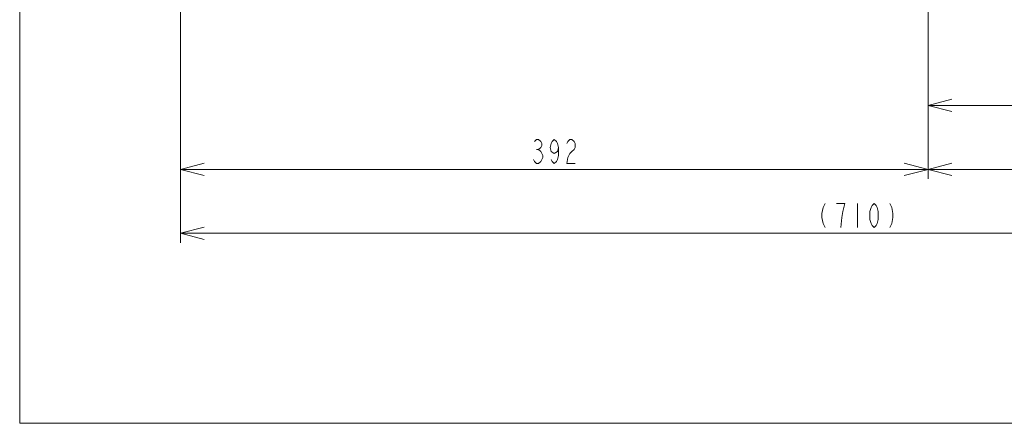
# Model space of a CAD drawing. Header units: millimetres. Extents: x 0 to 420, y -297 to 0.
# Tile 1 of 44: x 0 to 103, y -297 to -255. Entities that reach past the tile are written whole.
import ezdxf

# ---------------------------------------------------------------- set-up
doc = ezdxf.new("R2010")
doc.units = ezdxf.units.MM
doc.header["$MEASUREMENT"] = 0
doc.layers.add('レイヤー 2', color=7, linetype='Continuous', lineweight=0)
doc.layers.add('レイヤー 3', color=7, linetype='Continuous', lineweight=0)

# ---------------------------------------------------------------- blocks, each defined once
blk = doc.blocks.new('Block_12')
at = {"layer": 'レイヤー 2', "color": 18, "lineweight": 18, "true_color": 0x000000}
blk.add_line((54.2, -268.29), (54.42, -268.29), dxfattribs=at)
for points in [[(53.98, -267.46), (54.2, -267.25), (54.42, -267.25), (54.64, -267.46), (54.75, -267.67), (54.75, -267.88), (54.64, -268.09), (54.42, -268.29), (54.64, -268.5), (54.75, -268.71), (54.86, -268.92), (54.86, -269.13), (54.75, -269.34), (54.64, -269.54), (54.42, -269.75), (54.2, -269.75), (53.98, -269.54), (53.87, -269.34)], [(56.5, -268.09), (56.39, -268.5), (56.06, -268.71), (55.73, -268.5), (55.62, -268.09), (55.73, -267.67), (55.84, -267.46), (56.06, -267.25), (56.28, -267.46), (56.39, -267.67), (56.5, -268.09), (56.5, -268.92), (56.39, -269.34), (56.28, -269.54), (56.06, -269.75), (55.84, -269.54), (55.73, -269.34)], [(57.37, -267.67), (57.48, -267.46), (57.7, -267.25), (57.92, -267.25), (58.14, -267.46), (58.25, -267.67), (58.25, -268.09), (58.14, -268.29), (57.92, -268.5), (57.7, -268.71), (57.48, -269.13), (57.37, -269.75), (58.25, -269.75)]]:
    blk.add_lwpolyline(points, dxfattribs=at)
blk = doc.blocks.new('Block_14')
at = {"layer": 'レイヤー 2', "color": 18, "lineweight": 18, "true_color": 0x000000}
blk.add_line((87.86, -273.96), (87.86, -276.46), dxfattribs=at)
for points in [[(84.46, -273.96), (84.25, -274.38), (84.14, -275), (84.14, -275.42), (84.25, -276.04), (84.46, -276.46)], [(86.11, -276.46), (86.21, -275.42), (86.32, -274.79), (86.43, -274.38), (86.54, -273.96), (85.67, -273.96)], [(89.61, -276.46), (89.39, -276.25), (89.28, -276.04), (89.17, -275.63), (89.17, -274.79), (89.28, -274.38), (89.39, -274.17), (89.61, -273.96), (89.82, -274.17), (89.93, -274.38), (90.04, -274.79), (90.04, -275.63), (89.93, -276.04), (89.82, -276.25), (89.61, -276.46)], [(91.25, -273.96), (91.46, -274.38), (91.57, -275), (91.57, -275.42), (91.46, -276.04), (91.25, -276.46)]]:
    blk.add_lwpolyline(points, dxfattribs=at)

msp = doc.modelspace()

# ---------------------------------------------------------------- linework, layer by layer
at = {"layer": 'レイヤー 2', "color": 18, "lineweight": 9, "true_color": 0x000000}
for p, q in [((16.86, -252.5), (16.86, -278.08)), ((95.26, -253.16), (95.26, -271.38)), ((95.26, -263.67), (132.72, -263.67)), ((16.86, -270.38), (95.26, -270.38)), ((95.26, -270.38), (158.85, -270.38)), ((16.86, -277.08), (158.85, -277.08))]:
    msp.add_line(p, q, dxfattribs=at)
for points in [[(97.76, -263.02), (95.26, -263.67), (97.76, -264.32)], [(19.36, -269.73), (16.86, -270.38), (19.36, -271.03)], [(92.76, -271.03), (95.26, -270.38), (92.76, -269.73)], [(97.76, -269.73), (95.26, -270.38), (97.76, -271.03)], [(19.36, -276.43), (16.86, -277.08), (19.36, -277.73)]]:
    msp.add_lwpolyline(points, dxfattribs=at)
at = {"layer": 'レイヤー 3'}
msp.add_lwpolyline([(420, -297), (0, -297), (0, 0), (420, 0)], close=True, dxfattribs=at)

# ---------------------------------------------------------------- block references
at = {"layer": 'レイヤー 2'}
for name in ['Block_12', 'Block_14']:
    msp.add_blockref(name, (0, 0), dxfattribs=at)

doc.saveas('drawing.dxf')
